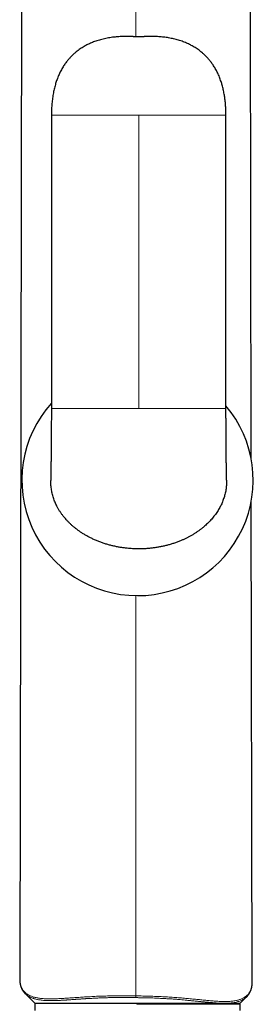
# Model space of a CAD drawing. Header units: millimetres. Extents: x 8 to 825, y 12 to 755.
# Tile 55 of 62: x 454 to 478, y 576 to 677. Entities that reach past the tile are written whole.
import ezdxf

# ---------------------------------------------------------------- set-up
doc = ezdxf.new("R2010")
doc.units = ezdxf.units.MM

msp = doc.modelspace()

# ---------------------------------------------------------------- linework, layer by layer
at = {"color": 7, "linetype": 'Continuous', "lineweight": 30}
for p, q in [((454.33, 711.72), (454.1, 578.85)), ((477.8, 632.27), (477.66, 711.72)), ((457.34, 667.55), (457.34, 637.45)), ((475.2, 637.45), (475.2, 667.55)), ((477.89, 578.54), (477.8, 627.95)), ((454.1, 578.85), (454.1, 578.84)), ((477.89, 578.53), (477.89, 578.54)), ((454.67, 577.41), (454.66, 577.41)), ((454.67, 577.41), (455.65, 576.42)), ((476.65, 576.42), (477.32, 577.08)), ((477.32, 577.09), (477.32, 577.09)), ((455.65, 576.42), (455.65, 575.67)), ((455.65, 576.42), (466.09, 576.42)), ((466.09, 576.42), (476.65, 576.42)), ((476.65, 576.32), (466.09, 576.32)), ((476.52, 576.32), (476.52, 576.42)), ((476.65, 575.67), (476.65, 576.32))]:
    msp.add_line(p, q, dxfattribs=at)
at = {"color": 252, "linetype": 'Continuous', "lineweight": 0}
for p, q in [((465.99, 675.6), (465.99, 711.72)), ((466.27, 667.55), (466.27, 637.45)), ((465.99, 577.18), (465.99, 618.24)), ((466.09, 576.32), (466.09, 576.42))]:
    msp.add_line(p, q, dxfattribs=at)
at = {"color": 7, "linetype": 'Continuous', "lineweight": 30}
for start, end in [(138.1086, 270), (270, 40.1846)]:
    msp.add_arc((466.15, 630.09), 11.84, start, end, dxfattribs=at)
for points, knots in [([(466.04, 675.6), (466.02, 675.6), (465.99, 675.6), (465.96, 675.6), (465.93, 675.6), (465.9, 675.6), (465.87, 675.6), (465.84, 675.6), (465.8, 675.6), (465.77, 675.6), (465.73, 675.6), (465.69, 675.61), (465.65, 675.61), (465.6, 675.61), (465.56, 675.61), (465.51, 675.61), (465.47, 675.61), (465.42, 675.61), (465.38, 675.62), (465.34, 675.62), (465.3, 675.62), (465.26, 675.62), (465.23, 675.62), (465.19, 675.62), (465.13, 675.62), (465.06, 675.62), (464.98, 675.62), (464.89, 675.62), (464.8, 675.62), (464.71, 675.62), (464.56, 675.62), (464.37, 675.61), (464.11, 675.59), (463.85, 675.57), (463.58, 675.54), (463.31, 675.5), (463.04, 675.45), (462.77, 675.39), (462.51, 675.33), (462.25, 675.26), (462, 675.18), (461.76, 675.1), (461.54, 675.02), (461.34, 674.93), (461.14, 674.84), (460.96, 674.75), (460.77, 674.65), (460.57, 674.53), (460.37, 674.41), (460.18, 674.27), (459.98, 674.13), (459.81, 673.99), (459.66, 673.86), (459.53, 673.74), (459.4, 673.61), (459.27, 673.48), (459.16, 673.35), (459.05, 673.22), (458.93, 673.08), (458.82, 672.93), (458.7, 672.77), (458.59, 672.6), (458.47, 672.41), (458.36, 672.21), (458.25, 672.01), (458.16, 671.82), (458.07, 671.63), (457.99, 671.43), (457.91, 671.22), (457.84, 671), (457.77, 670.79), (457.71, 670.57), (457.65, 670.33), (457.59, 670.09), (457.54, 669.84), (457.49, 669.57), (457.45, 669.31), (457.42, 669.03), (457.39, 668.76), (457.37, 668.47), (457.35, 668.17), (457.34, 667.86), (457.34, 667.65), (457.34, 667.55)], [0, 0, 0, 0, 0.003564, 0.006313, 0.00812, 0.009877, 0.012089, 0.014359, 0.017282, 0.019863, 0.022449, 0.025527, 0.028659, 0.031857, 0.035303, 0.038346, 0.041833, 0.045567, 0.048234, 0.051301, 0.054732, 0.057415, 0.059844, 0.062236, 0.06717, 0.072461, 0.078116, 0.084139, 0.090843, 0.097794, 0.104873, 0.122638, 0.141141, 0.16037, 0.180063, 0.199557, 0.219977, 0.240137, 0.260039, 0.279684, 0.298781, 0.31718, 0.333902, 0.350029, 0.36557, 0.380554, 0.395443, 0.412502, 0.429726, 0.447132, 0.464741, 0.482575, 0.495208, 0.507973, 0.521235, 0.535396, 0.547172, 0.559539, 0.572517, 0.586129, 0.600669, 0.615928, 0.631941, 0.648751, 0.666405, 0.680901, 0.695978, 0.711665, 0.727996, 0.745004, 0.761087, 0.777792, 0.79515, 0.813196, 0.831967, 0.851499, 0.871833, 0.891214, 0.911338, 0.93224, 0.953959, 0.976532, 1, 1, 1, 1]), ([(466.05, 675.6), (466.04, 675.6), (466.01, 675.6), (465.97, 675.6), (465.94, 675.6), (465.92, 675.6), (465.89, 675.6), (465.86, 675.6), (465.84, 675.6), (465.83, 675.6)], [0, 0, 0, 0, 0.221008, 0.4024198, 0.521941, 0.6037486, 0.7056301, 0.829273, 1, 1, 1, 1]), ([(466.06, 675.6), (466.06, 675.6), (466.06, 675.6), (466.05, 675.6), (466.05, 675.6)], [0, 0, 0, 0, 0.92219, 1, 1, 1, 1]), ([(466.49, 675.6), (466.41, 675.6), (466.27, 675.6), (466.13, 675.6), (466.06, 675.6)], [0, 0, 0, 0, 0.4999999, 1, 1, 1, 1]), ([(466.49, 675.6), (466.49, 675.6), (466.49, 675.6), (466.48, 675.6), (466.48, 675.6)], [0, 0, 0, 0, 0.098969, 1, 1, 1, 1]), ([(475.2, 667.55), (475.2, 667.64), (475.2, 667.82), (475.19, 668.09), (475.18, 668.35), (475.17, 668.6), (475.14, 668.84), (475.12, 669.07), (475.09, 669.29), (475.06, 669.51), (475.02, 669.73), (474.98, 669.95), (474.93, 670.18), (474.88, 670.4), (474.82, 670.61), (474.77, 670.81), (474.7, 671.02), (474.62, 671.23), (474.54, 671.46), (474.45, 671.67), (474.36, 671.86), (474.27, 672.05), (474.17, 672.24), (474.06, 672.43), (473.95, 672.61), (473.83, 672.78), (473.72, 672.94), (473.6, 673.09), (473.49, 673.23), (473.38, 673.36), (473.26, 673.49), (473.16, 673.6), (473.05, 673.7), (472.95, 673.8), (472.85, 673.89), (472.72, 674), (472.55, 674.13), (472.36, 674.28), (472.16, 674.41), (471.96, 674.54), (471.76, 674.65), (471.56, 674.76), (471.36, 674.86), (471.16, 674.95), (470.94, 675.04), (470.7, 675.13), (470.47, 675.21), (470.22, 675.28), (469.98, 675.35), (469.72, 675.4), (469.47, 675.46), (469.21, 675.5), (468.95, 675.54), (468.7, 675.57), (468.45, 675.59), (468.21, 675.61), (467.98, 675.62), (467.79, 675.62), (467.63, 675.62), (467.52, 675.62), (467.44, 675.62), (467.38, 675.62), (467.33, 675.62), (467.29, 675.62), (467.25, 675.62), (467.2, 675.62), (467.15, 675.61), (467.09, 675.61), (467.04, 675.61), (466.98, 675.61), (466.92, 675.61), (466.87, 675.61), (466.83, 675.6), (466.79, 675.6), (466.76, 675.6), (466.73, 675.6), (466.7, 675.6), (466.66, 675.6), (466.63, 675.6), (466.6, 675.6), (466.58, 675.6), (466.56, 675.6), (466.55, 675.6), (466.53, 675.6), (466.52, 675.6), (466.51, 675.6), (466.5, 675.6)], [0, 0, 0, 0, 0.020158, 0.039655, 0.058517, 0.076767, 0.094431, 0.11123, 0.127505, 0.143278, 0.158567, 0.176163, 0.193132, 0.2095, 0.225297, 0.240547, 0.255276, 0.273304, 0.290569, 0.307114, 0.322978, 0.338195, 0.352798, 0.36926, 0.384955, 0.399921, 0.414194, 0.428046, 0.441238, 0.453796, 0.465742, 0.477093, 0.487679, 0.497805, 0.507811, 0.517737, 0.535591, 0.55322, 0.570647, 0.587891, 0.604971, 0.620776, 0.636764, 0.653396, 0.670692, 0.688664, 0.707327, 0.725564, 0.744181, 0.763024, 0.782097, 0.801403, 0.819901, 0.838583, 0.856864, 0.874494, 0.891461, 0.907755, 0.916424, 0.924422, 0.931744, 0.934964, 0.938046, 0.941106, 0.944329, 0.948253, 0.95184, 0.955897, 0.960444, 0.964511, 0.969108, 0.973327, 0.975884, 0.978238, 0.980456, 0.982703, 0.985296, 0.987904, 0.990428, 0.99258, 0.994032, 0.995504, 0.996332, 0.997325, 0.998535, 1, 1, 1, 1]), ([(457.34, 637.45), (457.34, 637.35), (457.34, 637.15), (457.34, 636.85), (457.34, 636.56), (457.33, 636.28), (457.33, 636.01), (457.33, 635.75), (457.33, 635.52), (457.33, 635.3), (457.33, 635.11), (457.33, 634.94), (457.33, 634.79), (457.32, 634.68), (457.32, 634.59), (457.32, 634.51), (457.32, 634.45), (457.32, 634.39), (457.32, 634.34), (457.32, 634.3), (457.32, 634.27), (457.32, 634.24), (457.32, 634.21), (457.32, 634.16), (457.32, 634.1), (457.32, 634.02), (457.32, 633.94), (457.32, 633.84), (457.32, 633.73), (457.31, 633.59), (457.31, 633.4), (457.31, 633.16), (457.31, 632.93), (457.3, 632.69), (457.3, 632.46), (457.3, 632.24), (457.3, 632.04), (457.29, 631.85), (457.29, 631.67), (457.29, 631.52), (457.29, 631.41), (457.29, 631.33), (457.29, 631.26), (457.29, 631.2), (457.29, 631.15), (457.29, 631.11), (457.29, 631.08), (457.28, 631.06), (457.28, 631.04), (457.28, 631.03), (457.28, 631.01), (457.28, 630.99), (457.28, 630.97), (457.28, 630.94), (457.28, 630.9), (457.28, 630.85), (457.28, 630.79), (457.28, 630.72), (457.28, 630.66), (457.28, 630.59), (457.28, 630.52), (457.28, 630.46), (457.28, 630.41), (457.28, 630.36), (457.27, 630.31), (457.27, 630.26), (457.27, 630.22), (457.27, 630.18), (457.27, 630.15), (457.27, 630.13), (457.27, 630.1), (457.27, 630.09), (457.27, 630.08), (457.27, 630.08)], [0, 0, 0, 0, 0.031566, 0.062653, 0.093004, 0.122407, 0.150685, 0.177696, 0.203324, 0.224543, 0.244587, 0.263419, 0.281012, 0.290728, 0.299903, 0.308102, 0.315278, 0.32143, 0.32656, 0.330461, 0.333467, 0.336473, 0.340036, 0.344156, 0.351315, 0.359702, 0.369313, 0.380113, 0.39139, 0.402826, 0.427843, 0.453529, 0.479844, 0.506753, 0.534189, 0.55887, 0.582984, 0.606551, 0.629597, 0.652153, 0.66326, 0.674227, 0.684301, 0.693159, 0.700805, 0.706254, 0.710866, 0.714641, 0.717579, 0.719682, 0.721743, 0.724659, 0.728434, 0.733068, 0.740294, 0.748953, 0.759056, 0.770624, 0.783458, 0.797382, 0.812438, 0.824965, 0.838239, 0.852297, 0.867183, 0.882949, 0.899653, 0.914769, 0.930673, 0.947419, 0.965067, 0.983684, 1, 1, 1, 1]), ([(475.27, 630.09), (475.27, 630.09), (475.27, 630.09), (475.27, 630.09), (475.27, 630.1), (475.27, 630.1), (475.27, 630.11), (475.27, 630.13), (475.27, 630.14), (475.27, 630.16), (475.27, 630.17), (475.27, 630.19), (475.27, 630.21), (475.27, 630.22), (475.27, 630.24), (475.27, 630.25), (475.27, 630.27), (475.27, 630.29), (475.27, 630.31), (475.27, 630.33), (475.27, 630.35), (475.27, 630.37), (475.27, 630.4), (475.26, 630.44), (475.26, 630.48), (475.26, 630.52), (475.26, 630.57), (475.26, 630.61), (475.26, 630.66), (475.26, 630.7), (475.26, 630.73), (475.26, 630.77), (475.26, 630.8), (475.26, 630.83), (475.26, 630.86), (475.26, 630.9), (475.26, 630.94), (475.26, 630.98), (475.26, 631.03), (475.26, 631.08), (475.25, 631.13), (475.25, 631.18), (475.25, 631.24), (475.25, 631.29), (475.25, 631.34), (475.25, 631.4), (475.25, 631.45), (475.25, 631.5), (475.25, 631.55), (475.25, 631.6), (475.25, 631.64), (475.25, 631.68), (475.25, 631.71), (475.25, 631.74), (475.25, 631.76), (475.25, 631.8), (475.25, 631.84), (475.24, 631.89), (475.24, 631.95), (475.24, 632.02), (475.24, 632.1), (475.24, 632.2), (475.24, 632.29), (475.24, 632.36), (475.24, 632.43), (475.24, 632.51), (475.24, 632.6), (475.24, 632.7), (475.23, 632.81), (475.23, 632.91), (475.23, 632.99), (475.23, 633.06), (475.23, 633.11), (475.23, 633.16), (475.23, 633.21), (475.23, 633.26), (475.23, 633.33), (475.23, 633.41), (475.23, 633.49), (475.23, 633.6), (475.23, 633.7), (475.22, 633.81), (475.22, 633.91), (475.22, 634.01), (475.22, 634.11), (475.22, 634.21), (475.22, 634.3), (475.22, 634.46), (475.22, 634.68), (475.21, 634.9), (475.21, 635.05), (475.21, 635.13), (475.21, 635.22), (475.21, 635.33), (475.21, 635.44), (475.21, 635.57), (475.21, 635.73), (475.21, 635.9), (475.21, 636.09), (475.21, 636.29), (475.21, 636.51), (475.2, 636.73), (475.2, 636.96), (475.2, 637.2), (475.2, 637.36), (475.2, 637.45)], [0, 0, 0, 0, 0.005912, 0.019761, 0.0326, 0.044482, 0.055453, 0.065553, 0.076386, 0.086109, 0.094765, 0.102389, 0.110204, 0.116625, 0.121955, 0.127053, 0.134725, 0.141993, 0.146943, 0.152049, 0.158173, 0.165337, 0.173473, 0.182529, 0.192492, 0.20308, 0.213235, 0.222863, 0.231631, 0.239365, 0.246072, 0.252187, 0.257281, 0.2622, 0.267118, 0.273177, 0.280585, 0.287353, 0.294948, 0.302587, 0.309739, 0.316404, 0.325421, 0.333361, 0.340231, 0.346973, 0.354188, 0.361879, 0.367655, 0.373677, 0.379551, 0.384441, 0.388316, 0.391227, 0.39408, 0.39807, 0.403201, 0.409481, 0.416734, 0.42387, 0.43586, 0.446872, 0.456893, 0.465911, 0.473913, 0.480992, 0.492674, 0.504098, 0.515258, 0.526422, 0.538097, 0.543522, 0.548332, 0.553329, 0.558812, 0.56503, 0.571986, 0.579684, 0.589609, 0.600556, 0.612126, 0.623265, 0.633912, 0.644061, 0.655378, 0.665989, 0.675892, 0.685117, 0.714755, 0.744872, 0.75283, 0.761307, 0.770867, 0.781501, 0.793199, 0.805948, 0.82261, 0.840721, 0.860233, 0.881082, 0.903188, 0.926029, 0.949873, 0.974585, 1, 1, 1, 1]), ([(466.15, 623.05), (466.07, 623.05), (465.89, 623.05), (465.63, 623.06), (465.37, 623.08), (465.07, 623.11), (464.74, 623.15), (464.37, 623.2), (464.01, 623.27), (463.64, 623.35), (463.28, 623.44), (462.92, 623.54), (462.56, 623.66), (462.2, 623.79), (461.85, 623.94), (461.51, 624.09), (461.2, 624.25), (460.9, 624.41), (460.6, 624.59), (460.34, 624.76), (460.09, 624.94), (459.87, 625.1), (459.65, 625.28), (459.44, 625.46), (459.24, 625.65), (459.04, 625.85), (458.85, 626.05), (458.68, 626.25), (458.5, 626.47), (458.34, 626.7), (458.18, 626.93), (458.04, 627.17), (457.91, 627.41), (457.8, 627.63), (457.71, 627.85), (457.62, 628.06), (457.54, 628.28), (457.47, 628.51), (457.42, 628.75), (457.37, 628.98), (457.33, 629.22), (457.3, 629.45), (457.28, 629.68), (457.27, 629.89), (457.27, 630.03), (457.27, 630.08)], [0, 0, 0, 0, 0.020916, 0.041833, 0.062793, 0.083753, 0.11316, 0.142592, 0.172031, 0.201462, 0.230868, 0.261173, 0.291509, 0.321854, 0.352186, 0.382486, 0.409642, 0.436817, 0.46399, 0.491144, 0.513415, 0.535706, 0.558002, 0.580289, 0.602557, 0.624473, 0.646405, 0.668335, 0.690249, 0.712747, 0.735266, 0.757783, 0.780278, 0.798866, 0.817469, 0.836071, 0.854657, 0.873768, 0.892896, 0.912024, 0.931133, 0.949738, 0.96836, 0.986981, 1, 1, 1, 1]), ([(475.27, 630.09), (475.27, 630.03), (475.27, 629.89), (475.26, 629.68), (475.24, 629.45), (475.22, 629.21), (475.18, 628.98), (475.13, 628.75), (475.07, 628.52), (475.01, 628.31), (474.93, 628.1), (474.85, 627.89), (474.77, 627.68), (474.67, 627.48), (474.57, 627.28), (474.45, 627.09), (474.33, 626.89), (474.2, 626.69), (474.06, 626.49), (473.9, 626.3), (473.75, 626.11), (473.58, 625.92), (473.41, 625.74), (473.23, 625.57), (473.03, 625.39), (472.82, 625.21), (472.59, 625.03), (472.36, 624.86), (472.12, 624.7), (471.87, 624.54), (471.62, 624.39), (471.35, 624.25), (471.09, 624.11), (470.82, 623.99), (470.52, 623.86), (470.2, 623.73), (469.85, 623.61), (469.49, 623.5), (469.14, 623.4), (468.77, 623.31), (468.4, 623.24), (468.03, 623.18), (467.65, 623.13), (467.28, 623.09), (466.91, 623.06), (466.53, 623.05), (466.28, 623.05), (466.15, 623.05)], [0, 0, 0, 0, 0.01386, 0.031806, 0.049735, 0.068232, 0.086748, 0.105264, 0.123762, 0.141038, 0.158327, 0.175616, 0.192893, 0.210577, 0.228273, 0.245969, 0.263654, 0.282914, 0.302188, 0.321462, 0.340724, 0.360376, 0.380039, 0.399703, 0.419356, 0.44204, 0.464744, 0.487456, 0.510164, 0.53285, 0.556187, 0.57954, 0.602901, 0.626257, 0.649595, 0.678482, 0.707388, 0.736296, 0.765185, 0.794644, 0.824119, 0.853596, 0.883055, 0.912229, 0.941404, 0.970702, 1, 1, 1, 1]), ([(454.1, 578.85), (454.1, 578.83), (454.1, 578.81), (454.1, 578.77), (454.1, 578.74), (454.1, 578.71), (454.1, 578.69), (454.1, 578.67), (454.1, 578.65), (454.11, 578.63), (454.11, 578.61), (454.11, 578.58), (454.11, 578.55), (454.12, 578.53), (454.12, 578.5), (454.12, 578.48), (454.13, 578.46), (454.13, 578.43), (454.14, 578.41), (454.14, 578.38), (454.15, 578.35), (454.16, 578.32), (454.17, 578.28), (454.17, 578.25), (454.18, 578.22), (454.19, 578.2), (454.2, 578.17), (454.21, 578.14), (454.22, 578.12), (454.23, 578.08), (454.24, 578.05), (454.25, 578.02), (454.27, 577.99), (454.28, 577.96), (454.29, 577.93), (454.3, 577.91), (454.31, 577.89), (454.32, 577.87), (454.33, 577.85), (454.35, 577.83), (454.36, 577.8), (454.38, 577.77), (454.4, 577.73), (454.42, 577.7), (454.45, 577.67), (454.47, 577.64), (454.49, 577.61), (454.51, 577.58), (454.53, 577.56), (454.55, 577.53), (454.57, 577.5), (454.6, 577.48), (454.63, 577.44), (454.65, 577.42), (454.66, 577.41)], [0, 0, 0, 0, 0.02267, 0.04342, 0.062255, 0.079181, 0.0942, 0.107315, 0.118567, 0.12922, 0.146039, 0.162955, 0.17989, 0.195602, 0.209932, 0.222894, 0.237078, 0.253007, 0.270672, 0.288779, 0.306342, 0.33002, 0.352259, 0.372437, 0.391216, 0.410885, 0.427099, 0.444192, 0.463289, 0.484556, 0.50799, 0.530136, 0.551908, 0.572833, 0.59156, 0.608006, 0.622055, 0.635684, 0.649431, 0.663298, 0.688348, 0.71373, 0.739005, 0.764543, 0.786318, 0.809346, 0.832613, 0.855423, 0.878547, 0.898537, 0.920279, 0.944341, 0.970911, 1, 1, 1, 1]), ([(477.32, 577.08), (477.33, 577.1), (477.35, 577.12), (477.38, 577.15), (477.41, 577.18), (477.43, 577.2), (477.45, 577.22), (477.47, 577.25), (477.48, 577.27), (477.5, 577.29), (477.52, 577.31), (477.54, 577.34), (477.56, 577.38), (477.58, 577.41), (477.6, 577.44), (477.62, 577.47), (477.64, 577.5), (477.65, 577.53), (477.66, 577.55), (477.68, 577.58), (477.69, 577.6), (477.7, 577.62), (477.71, 577.65), (477.72, 577.68), (477.74, 577.71), (477.75, 577.74), (477.76, 577.78), (477.78, 577.82), (477.79, 577.86), (477.8, 577.89), (477.81, 577.92), (477.82, 577.96), (477.83, 578), (477.84, 578.04), (477.85, 578.08), (477.85, 578.12), (477.86, 578.16), (477.87, 578.2), (477.87, 578.24), (477.88, 578.28), (477.88, 578.31), (477.88, 578.33), (477.88, 578.35), (477.88, 578.38), (477.89, 578.41), (477.89, 578.45), (477.89, 578.49), (477.89, 578.53), (477.89, 578.54)], [0, 0, 0, 0, 0.027754, 0.053212, 0.076384, 0.097406, 0.11648, 0.13332, 0.149296, 0.165333, 0.18143, 0.20978, 0.23645, 0.261631, 0.286873, 0.307074, 0.327045, 0.346469, 0.365195, 0.383677, 0.398032, 0.41481, 0.434011, 0.454454, 0.47416, 0.49309, 0.522016, 0.548764, 0.57346, 0.596752, 0.618724, 0.639962, 0.665256, 0.690399, 0.716298, 0.745208, 0.770293, 0.79468, 0.81779, 0.839943, 0.862656, 0.875474, 0.888736, 0.904403, 0.922948, 0.945466, 0.971149, 1, 1, 1, 1])]:
    msp.add_open_spline(points, degree=3, knots=knots, dxfattribs=at)
at = {"color": 252, "linetype": 'Continuous', "lineweight": 0}
for points, knots in [([(466.51, 675.6), (466.43, 675.6), (466.27, 675.6), (466.1, 675.6), (466.02, 675.6)], [0, 0, 0, 0, 0.483861, 1, 1, 1, 1]), ([(457.34, 667.55), (457.34, 667.55), (457.34, 667.55), (457.35, 667.55), (457.37, 667.55), (457.39, 667.55), (457.42, 667.55), (457.46, 667.55), (457.51, 667.55), (457.57, 667.55), (457.64, 667.55), (457.73, 667.55), (457.83, 667.55), (457.93, 667.55), (458.05, 667.55), (458.18, 667.55), (458.32, 667.55), (458.47, 667.55), (458.62, 667.55), (458.79, 667.55), (458.97, 667.55), (459.16, 667.55), (459.35, 667.55), (459.56, 667.55), (459.78, 667.55), (460.01, 667.55), (460.26, 667.55), (460.52, 667.55), (460.79, 667.55), (461.07, 667.55), (461.36, 667.55), (461.65, 667.55), (461.95, 667.55), (462.25, 667.55), (462.57, 667.55), (462.91, 667.55), (463.27, 667.55), (463.66, 667.55), (464.07, 667.55), (464.48, 667.55), (464.91, 667.55), (465.35, 667.55), (465.81, 667.55), (466.11, 667.55), (466.27, 667.55)], [0, 0, 0, 0, 0.008574, 0.019909, 0.031236, 0.042578, 0.05396, 0.065404, 0.076935, 0.088577, 0.102724, 0.117107, 0.131767, 0.146748, 0.162094, 0.177867, 0.194151, 0.211019, 0.228534, 0.246745, 0.265693, 0.285414, 0.305941, 0.327303, 0.349528, 0.373708, 0.39888, 0.425067, 0.452288, 0.480561, 0.509902, 0.538558, 0.568189, 0.598804, 0.630414, 0.663028, 0.700624, 0.739493, 0.779645, 0.821091, 0.863841, 0.907903, 0.953286, 1, 1, 1, 1]), ([(466.27, 667.55), (466.42, 667.55), (466.71, 667.55), (467.15, 667.55), (467.57, 667.55), (467.98, 667.55), (468.37, 667.55), (468.75, 667.55), (469.11, 667.55), (469.46, 667.55), (469.79, 667.55), (470.11, 667.55), (470.43, 667.55), (470.76, 667.55), (471.08, 667.55), (471.39, 667.55), (471.69, 667.55), (471.98, 667.55), (472.25, 667.55), (472.51, 667.55), (472.76, 667.55), (472.98, 667.55), (473.19, 667.55), (473.39, 667.55), (473.57, 667.55), (473.75, 667.55), (473.92, 667.55), (474.08, 667.55), (474.22, 667.55), (474.36, 667.55), (474.49, 667.55), (474.61, 667.55), (474.72, 667.55), (474.81, 667.55), (474.9, 667.55), (474.97, 667.55), (475.03, 667.55), (475.08, 667.55), (475.12, 667.55), (475.15, 667.55), (475.18, 667.55), (475.19, 667.55), (475.2, 667.55), (475.2, 667.55), (475.2, 667.55)], [0, 0, 0, 0, 0.044424, 0.087646, 0.129674, 0.170515, 0.210177, 0.248669, 0.283897, 0.3181, 0.351285, 0.383461, 0.414637, 0.448263, 0.480669, 0.511871, 0.541885, 0.570731, 0.598429, 0.625, 0.650472, 0.672696, 0.694059, 0.714586, 0.734306, 0.753254, 0.771465, 0.78898, 0.805849, 0.822133, 0.837906, 0.853251, 0.868232, 0.882893, 0.897275, 0.911423, 0.923064, 0.934595, 0.94604, 0.957421, 0.968764, 0.980091, 0.991425, 1, 1, 1, 1]), ([(466.27, 637.45), (466.12, 637.45), (465.83, 637.45), (465.4, 637.45), (464.97, 637.45), (464.56, 637.45), (464.17, 637.45), (463.79, 637.45), (463.43, 637.45), (463.08, 637.45), (462.75, 637.45), (462.43, 637.45), (462.11, 637.45), (461.78, 637.45), (461.46, 637.45), (461.15, 637.45), (460.85, 637.45), (460.56, 637.45), (460.29, 637.45), (460.03, 637.45), (459.78, 637.45), (459.56, 637.45), (459.35, 637.45), (459.16, 637.45), (458.97, 637.45), (458.79, 637.45), (458.62, 637.45), (458.47, 637.45), (458.32, 637.45), (458.18, 637.45), (458.05, 637.45), (457.93, 637.45), (457.83, 637.45), (457.73, 637.45), (457.64, 637.45), (457.57, 637.45), (457.51, 637.45), (457.46, 637.45), (457.42, 637.45), (457.39, 637.45), (457.37, 637.45), (457.35, 637.45), (457.34, 637.45), (457.34, 637.45), (457.34, 637.45)], [0, 0, 0, 0, 0.044419, 0.087636, 0.129658, 0.170495, 0.210153, 0.24864, 0.283864, 0.318063, 0.351244, 0.383417, 0.414589, 0.448211, 0.480613, 0.511811, 0.541822, 0.570665, 0.598359, 0.624928, 0.650396, 0.672618, 0.693978, 0.714503, 0.734221, 0.753167, 0.771376, 0.788889, 0.805755, 0.822037, 0.837808, 0.853152, 0.868132, 0.88279, 0.897171, 0.911317, 0.922957, 0.934486, 0.94593, 0.95731, 0.968651, 0.979977, 0.99131, 1, 1, 1, 1]), ([(475.2, 637.45), (475.2, 637.45), (475.2, 637.45), (475.19, 637.45), (475.18, 637.45), (475.15, 637.45), (475.12, 637.45), (475.08, 637.45), (475.03, 637.45), (474.97, 637.45), (474.9, 637.45), (474.81, 637.45), (474.72, 637.45), (474.61, 637.45), (474.49, 637.45), (474.36, 637.45), (474.22, 637.45), (474.08, 637.45), (473.92, 637.45), (473.75, 637.45), (473.57, 637.45), (473.39, 637.45), (473.19, 637.45), (472.98, 637.45), (472.76, 637.45), (472.53, 637.45), (472.28, 637.45), (472.02, 637.45), (471.75, 637.45), (471.47, 637.45), (471.18, 637.45), (470.89, 637.45), (470.6, 637.45), (470.29, 637.45), (469.97, 637.45), (469.65, 637.45), (469.31, 637.45), (468.96, 637.45), (468.6, 637.45), (468.24, 637.45), (467.86, 637.45), (467.48, 637.45), (467.08, 637.45), (466.68, 637.45), (466.41, 637.45), (466.27, 637.45)], [0, 0, 0, 0, 0.0086918, 0.0200252, 0.0313507, 0.0426918, 0.0540722, 0.0655154, 0.0770451, 0.0886849, 0.1028308, 0.1172117, 0.1318701, 0.1468493, 0.1621935, 0.1779644, 0.1942463, 0.211113, 0.2286257, 0.2468347, 0.2657803, 0.2854987, 0.306023, 0.327383, 0.3496051, 0.373782, 0.3989514, 0.4251351, 0.4523528, 0.4806223, 0.50996, 0.5386128, 0.5682399, 0.5988516, 0.630458, 0.6630683, 0.6966912, 0.7313349, 0.7670071, 0.8037153, 0.8414666, 0.8795656, 0.9186836, 0.9588264, 1, 1, 1, 1]), ([(454.1, 578.84), (454.1, 578.8), (454.1, 578.71), (454.11, 578.57), (454.14, 578.42), (454.18, 578.27), (454.23, 578.13), (454.29, 577.99), (454.37, 577.87), (454.45, 577.75), (454.54, 577.64), (454.65, 577.54), (454.76, 577.44), (454.88, 577.36), (455, 577.28), (455.14, 577.21), (455.28, 577.15), (455.44, 577.09), (455.6, 577.04), (455.77, 577), (455.94, 576.97), (456.12, 576.94), (456.3, 576.92), (456.5, 576.9), (456.7, 576.89), (456.91, 576.88), (457.13, 576.87), (457.35, 576.87), (457.59, 576.88), (457.83, 576.89), (458.08, 576.9), (458.34, 576.91), (458.59, 576.93), (458.84, 576.94), (459.09, 576.96), (459.35, 576.98), (459.61, 576.99), (459.88, 577.01), (460.16, 577.03), (460.44, 577.05), (460.73, 577.07), (461.02, 577.09), (461.32, 577.1), (461.63, 577.12), (461.94, 577.14), (462.26, 577.15), (462.58, 577.16), (462.91, 577.17), (463.25, 577.18), (463.58, 577.19), (463.92, 577.19), (464.26, 577.19), (464.61, 577.19), (464.95, 577.19), (465.3, 577.19), (465.64, 577.19), (465.88, 577.19), (465.99, 577.18)], [0, 0, 0, 0, 0.015646, 0.039018, 0.062315, 0.085554, 0.108752, 0.131924, 0.153766, 0.175617, 0.197492, 0.21941, 0.241388, 0.261437, 0.28157, 0.301754, 0.321875, 0.341937, 0.361955, 0.381946, 0.400261, 0.418581, 0.436917, 0.455285, 0.473699, 0.492175, 0.510254, 0.528368, 0.546437, 0.564459, 0.582447, 0.600418, 0.618388, 0.634125, 0.649886, 0.665686, 0.681539, 0.697471, 0.713446, 0.729385, 0.745273, 0.761127, 0.776964, 0.7928, 0.808654, 0.824544, 0.840491, 0.856523, 0.872572, 0.888553, 0.904479, 0.920371, 0.936248, 0.952131, 0.968038, 0.983989, 1, 1, 1, 1]), ([(465.99, 577.18), (466.11, 577.18), (466.34, 577.18), (466.69, 577.17), (467.03, 577.16), (467.38, 577.15), (467.72, 577.14), (468.06, 577.13), (468.39, 577.12), (468.73, 577.1), (469.06, 577.08), (469.39, 577.06), (469.71, 577.04), (470.03, 577.02), (470.34, 576.99), (470.65, 576.97), (470.95, 576.94), (471.24, 576.92), (471.53, 576.89), (471.81, 576.86), (472.09, 576.83), (472.36, 576.81), (472.62, 576.78), (472.88, 576.75), (473.13, 576.73), (473.38, 576.71), (473.63, 576.68), (473.89, 576.66), (474.14, 576.64), (474.38, 576.63), (474.61, 576.61), (474.84, 576.61), (475.06, 576.6), (475.29, 576.6), (475.51, 576.61), (475.72, 576.63), (475.92, 576.65), (476.11, 576.68), (476.29, 576.71), (476.45, 576.75), (476.6, 576.8), (476.74, 576.85), (476.87, 576.91), (477, 576.97), (477.11, 577.04), (477.22, 577.11), (477.32, 577.2), (477.42, 577.29), (477.51, 577.39), (477.59, 577.5), (477.66, 577.61), (477.72, 577.72), (477.77, 577.85), (477.82, 577.98), (477.85, 578.13), (477.88, 578.28), (477.89, 578.41), (477.89, 578.5), (477.89, 578.53)], [0, 0, 0, 0, 0.0159687, 0.0318688, 0.0477181, 0.0635349, 0.0793379, 0.0951467, 0.1109809, 0.1268607, 0.1428182, 0.1588277, 0.1747989, 0.1907001, 0.2065521, 0.2223744, 0.238185, 0.254001, 0.2698389, 0.2857152, 0.3016458, 0.3175666, 0.3334119, 0.3491964, 0.364935, 0.3806411, 0.3985672, 0.4164851, 0.4344112, 0.4523615, 0.4703512, 0.4884005, 0.5064724, 0.5266425, 0.546743, 0.5667943, 0.586816, 0.606827, 0.6268455, 0.646895, 0.6653162, 0.6837692, 0.7022373, 0.7206564, 0.739024, 0.757353, 0.7773184, 0.7972666, 0.8172115, 0.837166, 0.8571427, 0.8771532, 0.8972119, 0.9193278, 0.9414572, 0.9635729, 0.9856924, 1, 1, 1, 1]), ([(465.99, 577.01), (465.9, 577.01), (465.72, 577.01), (465.45, 577.01), (465.19, 577.02), (464.94, 577.02), (464.7, 577.02), (464.43, 577.02), (464.15, 577.02), (463.85, 577.01), (463.56, 577.01), (463.31, 577), (463.09, 577), (462.91, 576.99), (462.73, 576.99), (462.55, 576.98), (462.37, 576.97), (462.19, 576.97), (462.01, 576.96), (461.84, 576.95), (461.66, 576.94), (461.47, 576.93), (461.24, 576.92), (461.08, 576.91), (460.96, 576.9), (460.93, 576.9), (460.89, 576.9), (460.85, 576.9), (460.81, 576.89), (460.77, 576.89), (460.7, 576.89), (460.63, 576.88), (460.54, 576.88), (460.45, 576.87), (460.35, 576.86), (460.25, 576.86), (460.13, 576.85), (460.02, 576.84), (459.92, 576.84), (459.83, 576.83), (459.76, 576.82), (459.69, 576.82), (459.61, 576.81), (459.49, 576.8), (459.33, 576.79), (459.16, 576.78), (459.03, 576.77), (458.95, 576.77), (458.91, 576.76), (458.86, 576.76), (458.82, 576.76), (458.78, 576.76), (458.74, 576.75), (458.7, 576.75), (458.62, 576.75), (458.5, 576.74), (458.35, 576.73), (458.2, 576.72), (458.06, 576.72), (457.93, 576.71), (457.8, 576.71), (457.67, 576.7), (457.54, 576.7), (457.42, 576.7), (457.3, 576.7), (457.19, 576.7), (457.08, 576.7), (456.93, 576.7), (456.74, 576.71), (456.51, 576.72), (456.3, 576.75), (456.11, 576.77), (455.92, 576.81), (455.75, 576.84), (455.59, 576.89), (455.46, 576.93), (455.34, 576.98), (455.22, 577.03), (455.12, 577.08), (455.01, 577.14), (454.92, 577.2), (454.81, 577.28), (454.73, 577.35), (454.68, 577.4), (454.67, 577.41)], [0, 0, 0, 0, 0.015976, 0.031488, 0.046533, 0.061111, 0.075221, 0.089916, 0.107705, 0.125336, 0.142809, 0.160122, 0.17099, 0.18198, 0.193093, 0.204327, 0.215682, 0.227158, 0.238753, 0.248861, 0.260917, 0.273548, 0.286754, 0.30506, 0.307531, 0.310019, 0.312524, 0.315045, 0.317584, 0.32014, 0.325026, 0.330433, 0.336363, 0.342813, 0.349783, 0.357271, 0.365718, 0.373822, 0.381378, 0.38798, 0.393631, 0.398331, 0.404006, 0.411535, 0.426017, 0.439736, 0.452695, 0.456368, 0.459976, 0.463518, 0.466995, 0.470406, 0.473751, 0.477032, 0.480247, 0.493845, 0.507117, 0.520065, 0.532689, 0.544992, 0.556977, 0.56994, 0.582038, 0.593978, 0.60576, 0.617388, 0.628863, 0.640186, 0.666484, 0.692431, 0.718051, 0.743365, 0.768394, 0.79316, 0.818478, 0.838532, 0.858576, 0.878621, 0.898678, 0.918758, 0.938872, 0.959032, 0.991273, 1, 1, 1, 1]), ([(465.99, 577.01), (465.99, 577.02), (465.99, 577.04), (465.99, 577.09), (465.99, 577.13), (465.99, 577.17), (465.99, 577.18)], [0, 0, 0, 0, 0.255116, 0.5, 0.744884, 1, 1, 1, 1]), ([(477.32, 577.09), (477.3, 577.07), (477.25, 577.01), (477.15, 576.93), (477.02, 576.84), (476.87, 576.76), (476.71, 576.68), (476.53, 576.62), (476.34, 576.56), (476.14, 576.52), (475.94, 576.48), (475.72, 576.46), (475.5, 576.44), (475.25, 576.43), (475.04, 576.43), (474.86, 576.43), (474.72, 576.43), (474.58, 576.44), (474.44, 576.44), (474.28, 576.45), (474.14, 576.46), (474.01, 576.47), (473.9, 576.48), (473.78, 576.49), (473.66, 576.5), (473.54, 576.51), (473.43, 576.52), (473.32, 576.53), (473.2, 576.54), (473.08, 576.55), (472.95, 576.56), (472.82, 576.58), (472.69, 576.59), (472.55, 576.6), (472.38, 576.62), (472.18, 576.64), (471.94, 576.67), (471.69, 576.69), (471.44, 576.71), (471.17, 576.74), (470.86, 576.77), (470.52, 576.8), (470.16, 576.83), (469.79, 576.86), (469.42, 576.88), (469.05, 576.9), (468.69, 576.92), (468.36, 576.94), (468.04, 576.95), (467.72, 576.97), (467.4, 576.98), (467.06, 576.99), (466.72, 576.99), (466.36, 577), (466.11, 577), (465.99, 577.01)], [0, 0, 0, 0, 0.014698, 0.042894, 0.072616, 0.102188, 0.131696, 0.161338, 0.19106, 0.220905, 0.249198, 0.27661, 0.304373, 0.332544, 0.361156, 0.376321, 0.390125, 0.404222, 0.418618, 0.433315, 0.448317, 0.458595, 0.469014, 0.479577, 0.490283, 0.500909, 0.510191, 0.519756, 0.529583, 0.539693, 0.550089, 0.560771, 0.569501, 0.581422, 0.594357, 0.608312, 0.627959, 0.645513, 0.663106, 0.680739, 0.703228, 0.7259, 0.749001, 0.772901, 0.796367, 0.819365, 0.841888, 0.861203, 0.879978, 0.898524, 0.917653, 0.937366, 0.957662, 0.97854, 1, 1, 1, 1])]:
    msp.add_open_spline(points, degree=3, knots=knots, dxfattribs=at)

doc.saveas('drawing.dxf')
